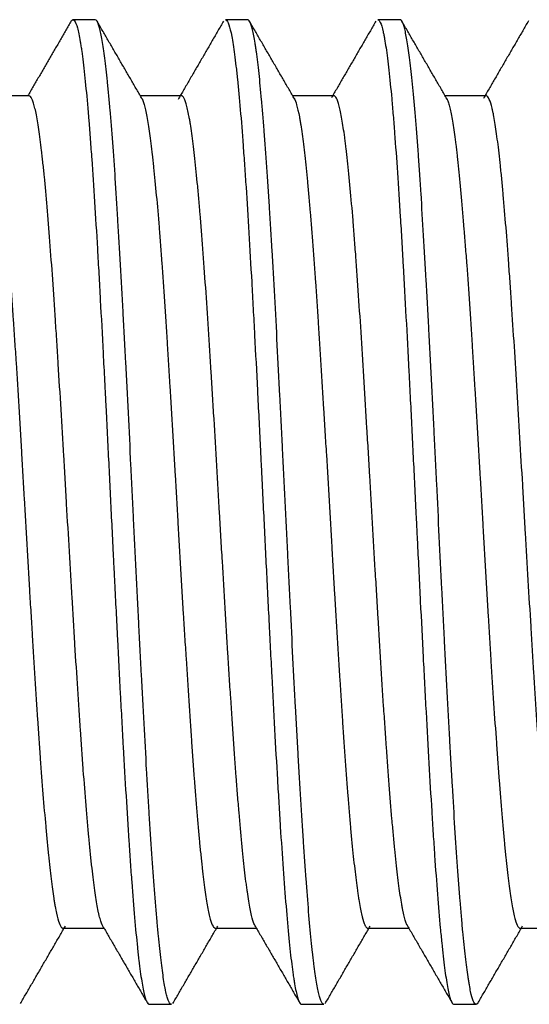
# Model space of a CAD drawing. Header units: millimetres. Extents: x 6909 to 9403, y -385 to 1379.
# Tile 110 of 142: x 8564 to 8569, y 871 to 880. Entities that reach past the tile are written whole.
import ezdxf

# ---------------------------------------------------------------- set-up
doc = ezdxf.new("R2010")
doc.units = ezdxf.units.MM

msp = doc.modelspace()

# ---------------------------------------------------------------- linework, layer by layer
for p, q in [((8564.8914, 880.3347), (8564.6727, 880.3347)), ((8566.3915, 880.3347), (8566.1729, 880.3347)), ((8567.8915, 880.3347), (8567.6727, 880.3347)), ((8564.2398, 879.5847), (8563.8361, 879.5847)), ((8565.7397, 879.5847), (8565.3362, 879.5847)), ((8567.2399, 879.5847), (8566.8362, 879.5847)), ((8568.7397, 879.5847), (8568.3363, 879.5847)), ((8564.5746, 871.3847), (8564.9778, 871.3847)), ((8566.0745, 871.3847), (8566.4779, 871.3847)), ((8567.5744, 871.3847), (8567.9783, 871.3847)), ((8569.0746, 871.3847), (8569.4783, 871.3847)), ((8565.4228, 870.6347), (8565.6415, 870.6347)), ((8566.9228, 870.6347), (8567.1414, 870.6347)), ((8568.4229, 870.6347), (8568.6416, 870.6347))]:
    msp.add_line(p, q)
for points in [[(8564.6558, 880.3229), (8564.442, 879.9538), (8564.2282, 879.5847)], [(8565.3551, 879.5521), (8565.134, 879.933), (8564.913, 880.3143)], [(8566.1548, 880.3212), (8565.9319, 879.9361), (8565.7077, 879.549)], [(8566.8548, 879.5527), (8566.6337, 879.9335), (8566.4128, 880.3148)], [(8567.6547, 880.3209), (8567.436, 879.9436), (8567.2172, 879.5659)], [(8568.3545, 879.5533), (8568.1334, 879.9342), (8567.9125, 880.3154)], [(8569.1554, 880.3222), (8568.9341, 879.9403), (8568.7125, 879.5584)], [(8564.1554, 870.6417), (8564.3765, 871.0232), (8564.598, 871.4049)], [(8564.9644, 871.408), (8565.1849, 871.0278), (8565.4053, 870.6474)], [(8565.6556, 870.642), (8565.8768, 871.0236), (8566.0982, 871.4053)], [(8566.4653, 871.4065), (8566.6856, 871.0265), (8566.9059, 870.6463)], [(8567.1559, 870.6424), (8567.3771, 871.024), (8567.5985, 871.4057)], [(8567.9579, 871.42), (8568.1826, 871.0319), (8568.4058, 870.6466)], [(8568.6562, 870.6429), (8568.8774, 871.0245), (8569.0989, 871.4062)]]:
    msp.add_open_spline(points, degree=2)
for points, knots in [([(8564.6531, 880.3182), (8564.6554, 880.3221), (8564.6577, 880.3253), (8564.6624, 880.3303), (8564.6647, 880.3322), (8564.6694, 880.3345), (8564.6718, 880.3349), (8564.6789, 880.3341), (8564.6836, 880.3307), (8564.6977, 880.3121), (8564.7165, 880.2651), (8564.7351, 880.1745), (8564.7468, 880.1039), (8564.7491, 880.089), (8564.7538, 880.0579), (8564.7562, 880.0417), (8564.7632, 879.9911), (8564.7679, 879.9549), (8564.782, 879.839), (8564.7914, 879.7518), (8564.8102, 879.5582), (8564.8195, 879.4517), (8564.8312, 879.3061), (8564.8336, 879.2763), (8564.8383, 879.2156), (8564.8453, 879.1233), (8564.8523, 879.0267), (8564.8663, 878.8278), (8564.8757, 878.6879), (8564.8945, 878.3932), (8564.9039, 878.2385), (8564.9157, 878.0355), (8564.9181, 877.9945), (8564.9227, 877.912), (8564.9298, 877.7875), (8564.9367, 877.6606), (8564.9507, 877.4037), (8564.96, 877.2281), (8564.9741, 876.9585), (8564.9788, 876.8675), (8564.9859, 876.7295), (8564.9883, 876.6833), (8564.993, 876.5902), (8564.9954, 876.5433), (8565.0072, 876.3086), (8565.0165, 876.1202), (8565.0351, 875.7424), (8565.0443, 875.5529), (8565.0584, 875.2679), (8565.0631, 875.1727), (8565.0702, 875.0298), (8565.0726, 874.9821), (8565.0774, 874.8866), (8565.0798, 874.839), (8565.0916, 874.602), (8565.1009, 874.4157), (8565.1195, 874.0493), (8565.1287, 873.8693), (8565.1428, 873.604), (8565.1475, 873.5163), (8565.1546, 873.3861), (8565.157, 873.3428), (8565.1617, 873.2571), (8565.1641, 873.2147), (8565.1759, 873.0047), (8565.1947, 872.682), (8565.2132, 872.3852), (8565.2272, 872.1725), (8565.2319, 872.1032), (8565.239, 872.0019), (8565.2413, 871.9686), (8565.2461, 871.9034), (8565.2484, 871.8713), (8565.2602, 871.714), (8565.279, 871.4809), (8565.2976, 871.2841), (8565.3093, 871.1727), (8565.3116, 871.151), (8565.3163, 871.1088), (8565.3187, 871.0882), (8565.3257, 871.0287), (8565.3304, 870.9919), (8565.3445, 870.8894), (8565.3539, 870.8319), (8565.3727, 870.7382), (8565.382, 870.702), (8565.3937, 870.6706), (8565.3961, 870.665), (8565.4008, 870.6551), (8565.4031, 870.651), (8565.4101, 870.6405), (8565.4148, 870.6365), (8565.4204, 870.6349), (8565.4214, 870.6347), (8565.4224, 870.6347)], [0, 0, 0, 0, 0.009067, 0.009067, 0.018207, 0.018207, 0.027347, 0.027347, 0.045627, 0.045627, 0.082188, 0.118748, 0.118748, 0.127888, 0.127888, 0.137028, 0.137028, 0.155309, 0.155309, 0.191869, 0.191869, 0.228429, 0.228429, 0.23757, 0.23757, 0.24671, 0.26499, 0.26499, 0.30155, 0.30155, 0.338111, 0.338111, 0.347251, 0.347251, 0.356391, 0.374671, 0.374671, 0.411231, 0.411231, 0.429512, 0.429512, 0.438652, 0.438652, 0.447792, 0.447792, 0.484352, 0.484352, 0.520913, 0.520913, 0.539193, 0.539193, 0.548333, 0.548333, 0.557473, 0.557473, 0.594034, 0.594034, 0.630594, 0.630594, 0.648874, 0.648874, 0.658014, 0.658014, 0.667154, 0.667154, 0.703715, 0.740275, 0.740275, 0.758555, 0.758555, 0.767695, 0.767695, 0.776836, 0.776836, 0.813396, 0.849956, 0.849956, 0.859097, 0.859097, 0.868237, 0.868237, 0.886517, 0.886517, 0.923077, 0.923077, 0.959638, 0.959638, 0.968778, 0.968778, 0.977918, 0.977918, 0.996198, 0.996198, 1, 1, 1, 1]), ([(8565.6417, 870.6347), (8565.6377, 870.6347), (8565.6336, 870.6367), (8565.621, 870.6494), (8565.6124, 870.6673), (8565.5996, 870.7082), (8565.5953, 870.7242), (8565.5888, 870.7517), (8565.5867, 870.7614), (8565.5823, 870.7822), (8565.5802, 870.7931), (8565.5695, 870.8506), (8565.561, 870.9053), (8565.5439, 871.0319), (8565.5354, 871.1036), (8565.5225, 871.224), (8565.5182, 871.2663), (8565.5117, 871.333), (8565.5095, 871.3558), (8565.5052, 871.4024), (8565.503, 871.4263), (8565.4922, 871.5482), (8565.4837, 871.6528), (8565.4667, 871.8755), (8565.4583, 871.9937), (8565.4411, 872.2436), (8565.4325, 872.3753), (8565.4216, 872.5488), (8565.4195, 872.5839), (8565.4151, 872.6546), (8565.4087, 872.7615), (8565.4022, 872.8709), (8565.3894, 873.093), (8565.381, 873.2453), (8565.364, 873.5586), (8565.3554, 873.7195), (8565.3446, 873.9262), (8565.3424, 873.9679), (8565.3381, 874.0516), (8565.3316, 874.1774), (8565.3251, 874.304), (8565.3122, 874.5582), (8565.2952, 874.8997), (8565.2783, 875.2466), (8565.2675, 875.4651), (8565.2654, 875.5089), (8565.2611, 875.5966), (8565.2589, 875.6406), (8565.2524, 875.772), (8565.248, 875.8592), (8565.2351, 876.1193), (8565.218, 876.4624), (8565.201, 876.7984), (8565.1882, 877.0477), (8565.1839, 877.1303), (8565.1753, 877.2946), (8565.171, 877.3755), (8565.1581, 877.6146), (8565.1408, 877.9238), (8565.1238, 878.2142), (8565.111, 878.4249), (8565.1067, 878.4939), (8565.1002, 878.5956), (8565.0981, 878.6292), (8565.0938, 878.6955), (8565.0917, 878.7282), (8565.081, 878.8893), (8565.0724, 879.0109), (8565.0552, 879.24), (8565.0466, 879.3475), (8565.0338, 879.4979), (8565.0295, 879.5462), (8565.023, 879.616), (8565.0209, 879.6388), (8565.0166, 879.6835), (8565.0144, 879.7053), (8565.0037, 879.8114), (8564.9952, 879.8874), (8564.9782, 880.022), (8564.9696, 880.0806), (8564.9567, 880.1555), (8564.9524, 880.1782), (8564.9459, 880.209), (8564.9437, 880.2187), (8564.9394, 880.237), (8564.9373, 880.2456), (8564.9265, 880.2856), (8564.918, 880.3079), (8564.9034, 880.3303), (8564.8974, 880.3348), (8564.8913, 880.3347)], [0, 0, 0, 0, 0.016173, 0.016173, 0.050438, 0.050438, 0.067571, 0.067571, 0.076137, 0.076137, 0.084703, 0.084703, 0.118969, 0.118969, 0.153234, 0.153234, 0.170367, 0.170367, 0.178933, 0.178933, 0.1875, 0.1875, 0.221765, 0.221765, 0.25603, 0.25603, 0.290296, 0.290296, 0.298862, 0.298862, 0.307428, 0.324561, 0.324561, 0.358826, 0.358826, 0.393092, 0.393092, 0.401658, 0.401658, 0.410224, 0.427357, 0.427357, 0.461623, 0.495888, 0.495888, 0.504454, 0.504454, 0.513021, 0.513021, 0.530153, 0.530153, 0.564419, 0.598684, 0.598684, 0.615817, 0.615817, 0.632949, 0.632949, 0.667215, 0.70148, 0.70148, 0.718613, 0.718613, 0.727179, 0.727179, 0.735745, 0.735745, 0.770011, 0.770011, 0.804276, 0.804276, 0.821409, 0.821409, 0.829975, 0.829975, 0.838542, 0.838542, 0.872807, 0.872807, 0.907072, 0.907072, 0.924205, 0.924205, 0.932771, 0.932771, 0.941338, 0.941338, 0.975603, 0.975603, 1, 1, 1, 1]), ([(8566.1727, 880.3347), (8566.1747, 880.3347), (8566.1767, 880.3342), (8566.1834, 880.3308), (8566.1881, 880.3256), (8566.1952, 880.3136), (8566.1976, 880.3089), (8566.2023, 880.2981), (8566.2047, 880.2919), (8566.2166, 880.2577), (8566.2259, 880.2193), (8566.2445, 880.1214), (8566.2537, 880.0618), (8566.2677, 879.9564), (8566.2725, 879.9186), (8566.2795, 879.8579), (8566.2819, 879.837), (8566.2867, 879.7937), (8566.2891, 879.7714), (8566.3009, 879.6573), (8566.3103, 879.5569), (8566.3289, 879.3383), (8566.3382, 879.2201), (8566.3521, 879.0293), (8566.3568, 878.9634), (8566.3639, 878.8612), (8566.3663, 878.8265), (8566.371, 878.7563), (8566.3734, 878.7208), (8566.3852, 878.5413), (8566.404, 878.2414), (8566.4226, 877.9167), (8566.4366, 877.6638), (8566.4413, 877.578), (8566.4483, 877.4467), (8566.4507, 877.4027), (8566.4554, 877.3144), (8566.4577, 877.2701), (8566.4695, 877.0475), (8566.4883, 876.6857), (8566.507, 876.3128), (8566.5187, 876.0762), (8566.521, 876.0287), (8566.5257, 875.9333), (8566.5281, 875.8854), (8566.5351, 875.7418), (8566.5398, 875.6464), (8566.5538, 875.3607), (8566.5632, 875.1712), (8566.582, 874.7941), (8566.5914, 874.6064), (8566.6031, 874.3731), (8566.6055, 874.3265), (8566.6102, 874.2334), (8566.6125, 874.1871), (8566.6196, 874.0491), (8566.6242, 873.9583), (8566.6382, 873.6893), (8566.6475, 873.5146), (8566.6663, 873.1742), (8566.6757, 873.0085), (8566.6875, 872.8073), (8566.6899, 872.7673), (8566.6946, 872.6884), (8566.7016, 872.5715), (8566.7086, 872.459), (8566.7226, 872.2398), (8566.7318, 872.1013), (8566.7506, 871.8397), (8566.76, 871.7165), (8566.779, 871.4862), (8566.7884, 871.3813), (8566.807, 871.1912), (8566.8162, 871.1061), (8566.8302, 870.9933), (8566.8349, 870.9582), (8566.842, 870.9093), (8566.8444, 870.8936), (8566.8491, 870.8636), (8566.8515, 870.8492), (8566.8634, 870.7809), (8566.8728, 870.7377), (8566.8914, 870.6731), (8566.9006, 870.6519), (8566.9142, 870.637), (8566.9185, 870.6347), (8566.9228, 870.6347)], [0, 0, 0, 0, 0.008098, 0.008098, 0.026845, 0.026845, 0.036218, 0.036218, 0.045591, 0.045591, 0.083083, 0.083083, 0.120576, 0.120576, 0.139322, 0.139322, 0.148695, 0.148695, 0.158068, 0.158068, 0.195561, 0.195561, 0.233053, 0.233053, 0.2518, 0.2518, 0.261173, 0.261173, 0.270546, 0.270546, 0.308038, 0.345531, 0.345531, 0.364277, 0.364277, 0.37365, 0.37365, 0.383023, 0.383023, 0.420516, 0.458008, 0.458008, 0.467382, 0.467382, 0.476755, 0.476755, 0.495501, 0.495501, 0.532993, 0.532993, 0.570486, 0.570486, 0.579859, 0.579859, 0.589232, 0.589232, 0.607978, 0.607978, 0.645471, 0.645471, 0.682963, 0.682963, 0.692337, 0.692337, 0.70171, 0.720456, 0.720456, 0.757948, 0.757948, 0.795441, 0.795441, 0.832933, 0.832933, 0.870426, 0.870426, 0.889172, 0.889172, 0.898545, 0.898545, 0.907918, 0.907918, 0.945411, 0.945411, 0.982903, 0.982903, 1, 1, 1, 1]), ([(8567.1413, 870.6347), (8567.1346, 870.6349), (8567.1279, 870.6407), (8567.119, 870.6559), (8567.1169, 870.6602), (8567.1125, 870.6701), (8567.106, 870.6865), (8567.0996, 870.7082), (8567.0867, 870.7583), (8567.0782, 870.8007), (8567.0613, 870.9033), (8567.0528, 870.9636), (8567.042, 871.0502), (8567.0398, 871.0681), (8567.0355, 871.1051), (8567.0333, 871.1242), (8567.0268, 871.1829), (8567.0225, 871.224), (8567.0095, 871.353), (8566.9925, 871.5403), (8566.9755, 871.7579), (8566.9627, 871.9327), (8566.9584, 871.9928), (8566.9498, 872.1171), (8566.9454, 872.1807), (8566.9325, 872.3755), (8566.9153, 872.6462), (8566.8983, 872.9383), (8566.8855, 873.1655), (8566.8812, 873.2425), (8566.8748, 873.3603), (8566.8726, 873.3999), (8566.8683, 873.4795), (8566.8661, 873.5194), (8566.8554, 873.72), (8566.8468, 873.883), (8566.8296, 874.2142), (8566.8211, 874.3824), (8566.8083, 874.6384), (8566.804, 874.7244), (8566.7975, 874.8544), (8566.7954, 874.8979), (8566.7911, 874.9852), (8566.7889, 875.0289), (8566.7782, 875.2471), (8566.7697, 875.421), (8566.7526, 875.7678), (8566.744, 875.9407), (8566.7311, 876.1991), (8566.7268, 876.2851), (8566.7204, 876.4139), (8566.7182, 876.4568), (8566.7139, 876.5425), (8566.7117, 876.5854), (8566.701, 876.7987), (8566.6925, 876.9656), (8566.6755, 877.2921), (8566.6669, 877.4518), (8566.6497, 877.7639), (8566.6411, 877.9164), (8566.6303, 878.1023), (8566.6281, 878.1392), (8566.6238, 878.2121), (8566.6174, 878.3202), (8566.611, 878.4248), (8566.5982, 878.6292), (8566.5898, 878.7592), (8566.5727, 879.0067), (8566.5641, 879.1243), (8566.5532, 879.2631), (8566.5511, 879.2906), (8566.5467, 879.3444), (8566.5402, 879.4235), (8566.5338, 879.4979), (8566.5209, 879.6405), (8566.5125, 879.7274), (8566.4955, 879.8848), (8566.487, 879.9554), (8566.4762, 880.0331), (8566.474, 880.0482), (8566.4697, 880.0772), (8566.4675, 880.0911), (8566.461, 880.1311), (8566.4567, 880.1554), (8566.4438, 880.2214), (8566.4267, 880.2908), (8566.4098, 880.3237), (8566.3991, 880.3325), (8566.3969, 880.3337), (8566.3936, 880.3346), (8566.3925, 880.3347), (8566.3913, 880.3347)], [0, 0, 0, 0, 0.026612, 0.026612, 0.035185, 0.035185, 0.043759, 0.060905, 0.060905, 0.095199, 0.095199, 0.129493, 0.129493, 0.138066, 0.138066, 0.146639, 0.146639, 0.163786, 0.163786, 0.19808, 0.232373, 0.232373, 0.24952, 0.24952, 0.266667, 0.266667, 0.30096, 0.335254, 0.335254, 0.352401, 0.352401, 0.360974, 0.360974, 0.369547, 0.369547, 0.403841, 0.403841, 0.438134, 0.438134, 0.455281, 0.455281, 0.463855, 0.463855, 0.472428, 0.472428, 0.506722, 0.506722, 0.541015, 0.541015, 0.558162, 0.558162, 0.566735, 0.566735, 0.575309, 0.575309, 0.609602, 0.609602, 0.643896, 0.643896, 0.678189, 0.678189, 0.686763, 0.686763, 0.695336, 0.712483, 0.712483, 0.746776, 0.746776, 0.78107, 0.78107, 0.789643, 0.789643, 0.798217, 0.815363, 0.815363, 0.849657, 0.849657, 0.88395, 0.88395, 0.892524, 0.892524, 0.901097, 0.901097, 0.918244, 0.918244, 0.952538, 0.986831, 0.986831, 0.995404, 0.995404, 1, 1, 1, 1]), ([(8567.6724, 880.3347), (8567.6808, 880.335), (8567.6892, 880.3262), (8567.707, 880.2891), (8567.7163, 880.2584), (8567.7281, 880.206), (8567.7304, 880.1949), (8567.7351, 880.1711), (8567.7375, 880.1584), (8567.7445, 880.1186), (8567.7492, 880.0894), (8567.7632, 879.9942), (8567.7725, 879.9206), (8567.7913, 879.7533), (8567.8007, 879.6596), (8567.8125, 879.5296), (8567.8148, 879.503), (8567.8195, 879.4483), (8567.8219, 879.4205), (8567.8289, 879.3354), (8567.8336, 879.2767), (8567.8476, 879.0944), (8567.8568, 878.9649), (8567.8756, 878.69), (8567.885, 878.5447), (8567.8968, 878.3528), (8567.8992, 878.3139), (8567.9039, 878.2354), (8567.911, 878.1167), (8567.918, 877.9952), (8567.932, 877.7485), (8567.9412, 877.5792), (8567.9599, 877.2306), (8567.9693, 877.0514), (8567.9884, 876.6829), (8567.9978, 876.4971), (8568.0164, 876.123), (8568.0256, 875.9347), (8568.0396, 875.6501), (8568.0443, 875.5549), (8568.0513, 875.4117), (8568.0537, 875.3638), (8568.0584, 875.268), (8568.0608, 875.2199), (8568.0727, 874.9806), (8568.0821, 874.7917), (8568.1008, 874.4187), (8568.1101, 874.2345), (8568.124, 873.962), (8568.1287, 873.8717), (8568.1357, 873.7373), (8568.1381, 873.6926), (8568.1428, 873.6037), (8568.1452, 873.5596), (8568.157, 873.3409), (8568.1664, 873.1721), (8568.1851, 872.846), (8568.1945, 872.6888), (8568.2085, 872.4619), (8568.2131, 872.3878), (8568.2202, 872.2789), (8568.2225, 872.2429), (8568.2272, 872.1722), (8568.2296, 872.1375), (8568.2413, 871.9663), (8568.2507, 871.8382), (8568.2695, 871.5994), (8568.2788, 871.4885), (8568.2905, 871.361), (8568.2929, 871.3361), (8568.2976, 871.2873), (8568.2999, 871.2634), (8568.307, 871.1937), (8568.3117, 871.1499), (8568.3257, 871.0266), (8568.335, 870.955), (8568.3538, 870.8327), (8568.3632, 870.7821), (8568.3749, 870.7321), (8568.3773, 870.7227), (8568.382, 870.7054), (8568.3844, 870.6975), (8568.3914, 870.6758), (8568.3961, 870.6642), (8568.4081, 870.6416), (8568.4153, 870.6348), (8568.4226, 870.6347)], [0, 0, 0, 0, 0.033584, 0.033584, 0.071065, 0.071065, 0.080436, 0.080436, 0.089806, 0.089806, 0.108547, 0.108547, 0.146028, 0.146028, 0.183509, 0.183509, 0.192879, 0.192879, 0.20225, 0.20225, 0.22099, 0.22099, 0.258472, 0.258472, 0.295953, 0.295953, 0.305323, 0.305323, 0.314694, 0.333434, 0.333434, 0.370915, 0.370915, 0.408397, 0.408397, 0.445878, 0.445878, 0.483359, 0.483359, 0.5021, 0.5021, 0.51147, 0.51147, 0.520841, 0.520841, 0.558322, 0.558322, 0.595803, 0.595803, 0.614544, 0.614544, 0.623914, 0.623914, 0.633284, 0.633284, 0.670766, 0.670766, 0.708247, 0.708247, 0.726988, 0.726988, 0.736358, 0.736358, 0.745728, 0.745728, 0.78321, 0.78321, 0.820691, 0.820691, 0.830061, 0.830061, 0.839431, 0.839431, 0.858172, 0.858172, 0.895653, 0.895653, 0.933135, 0.933135, 0.942505, 0.942505, 0.951875, 0.951875, 0.970616, 0.970616, 1, 1, 1, 1]), ([(8568.6591, 870.6479), (8568.6566, 870.644), (8568.654, 870.641), (8568.6493, 870.637), (8568.6471, 870.6358), (8568.6428, 870.6346), (8568.6406, 870.6345), (8568.6299, 870.6374), (8568.6212, 870.649), (8568.6041, 870.6907), (8568.5955, 870.7207), (8568.5827, 870.7797), (8568.5785, 870.8016), (8568.572, 870.8381), (8568.5699, 870.8509), (8568.5656, 870.8776), (8568.5634, 870.8915), (8568.5527, 870.9637), (8568.5442, 871.0299), (8568.527, 871.1789), (8568.5184, 871.2616), (8568.5056, 871.398), (8568.5013, 871.4456), (8568.4948, 871.52), (8568.4927, 871.5454), (8568.4884, 871.5971), (8568.4862, 871.6236), (8568.4755, 871.758), (8568.467, 871.8721), (8568.4499, 872.1131), (8568.4414, 872.2398), (8568.4242, 872.5061), (8568.4156, 872.6456), (8568.4048, 872.8282), (8568.4026, 872.8651), (8568.3983, 872.9392), (8568.3919, 873.0512), (8568.3855, 873.1654), (8568.3727, 873.3964), (8568.3642, 873.5542), (8568.3471, 873.8772), (8568.3385, 874.0425), (8568.3277, 874.2538), (8568.3255, 874.2963), (8568.3212, 874.3817), (8568.3147, 874.5099), (8568.3083, 874.6384), (8568.2955, 874.8961), (8568.287, 875.0686), (8568.27, 875.4149), (8568.2615, 875.5887), (8568.2506, 875.8069), (8568.2485, 875.8506), (8568.2441, 875.9381), (8568.2419, 875.9819), (8568.2354, 876.1125), (8568.2311, 876.199), (8568.2182, 876.4567), (8568.2012, 876.7953), (8568.1843, 877.1243), (8568.1736, 877.3269), (8568.1714, 877.3672), (8568.1671, 877.4476), (8568.1649, 877.4877), (8568.1584, 877.6072), (8568.1541, 877.6856), (8568.1411, 877.9165), (8568.124, 878.2138), (8568.107, 878.4902), (8568.0942, 878.6895), (8568.0899, 878.7546), (8568.0835, 878.8501), (8568.0813, 878.8817), (8568.077, 878.9437), (8568.0749, 878.9743), (8568.0641, 879.1245), (8568.0468, 879.3496), (8568.0298, 879.5449), (8568.017, 879.6799), (8568.0127, 879.723), (8568.0041, 879.8054), (8567.9998, 879.8448), (8567.987, 879.9556), (8567.9784, 880.0203), (8567.9612, 880.1321), (8567.9526, 880.179), (8567.9398, 880.2361), (8567.9355, 880.2529), (8567.9291, 880.2746), (8567.9269, 880.2813), (8567.9226, 880.2935), (8567.9205, 880.2991), (8567.9097, 880.3237), (8567.9012, 880.3338), (8567.8924, 880.3347), (8567.892, 880.3347), (8567.8917, 880.3347)], [0, 0, 0, 0, 0.010053, 0.010053, 0.018431, 0.018431, 0.026809, 0.026809, 0.060322, 0.060322, 0.093834, 0.093834, 0.11059, 0.11059, 0.118968, 0.118968, 0.127346, 0.127346, 0.160858, 0.160858, 0.19437, 0.19437, 0.211126, 0.211126, 0.219504, 0.219504, 0.227882, 0.227882, 0.261394, 0.261394, 0.294906, 0.294906, 0.328418, 0.328418, 0.336796, 0.336796, 0.345174, 0.36193, 0.36193, 0.395442, 0.395442, 0.428954, 0.428954, 0.437332, 0.437332, 0.44571, 0.462466, 0.462466, 0.495978, 0.495978, 0.52949, 0.52949, 0.537868, 0.537868, 0.546246, 0.546246, 0.563002, 0.563002, 0.596514, 0.630027, 0.630027, 0.638405, 0.638405, 0.646783, 0.646783, 0.663539, 0.663539, 0.697051, 0.730563, 0.730563, 0.747319, 0.747319, 0.755697, 0.755697, 0.764075, 0.764075, 0.797587, 0.831099, 0.831099, 0.847855, 0.847855, 0.864611, 0.864611, 0.898123, 0.898123, 0.931635, 0.931635, 0.948391, 0.948391, 0.956769, 0.956769, 0.965147, 0.965147, 0.998659, 0.998659, 1, 1, 1, 1]), ([(8563.8511, 879.5592), (8563.8584, 879.5453), (8563.8656, 879.5258), (8563.8816, 879.4705), (8563.8904, 879.4319), (8563.9082, 879.3385), (8563.917, 879.2837), (8563.9304, 879.1888), (8563.9348, 879.1553), (8563.9437, 879.0849), (8563.9481, 879.0479), (8563.9613, 878.9317), (8563.9701, 878.8473), (8563.9878, 878.6646), (8563.9967, 878.5663), (8564.0079, 878.4345), (8564.0101, 878.4077), (8564.0146, 878.3535), (8564.0168, 878.3261), (8564.0234, 878.243), (8564.0278, 878.1862), (8564.041, 878.0124), (8564.0498, 877.8914), (8564.0674, 877.6396), (8564.0763, 877.5088), (8564.0875, 877.3387), (8564.0897, 877.3044), (8564.0942, 877.2355), (8564.0965, 877.2008), (8564.1031, 877.0965), (8564.1076, 877.0264), (8564.1208, 876.814), (8564.1295, 876.6699), (8564.1471, 876.3768), (8564.1559, 876.2278), (8564.1671, 876.0384), (8564.1694, 876.0003), (8564.1738, 875.9242), (8564.1761, 875.8862), (8564.1828, 875.7722), (8564.1872, 875.6963), (8564.2005, 875.4688), (8564.2093, 875.3175), (8564.2268, 875.0155), (8564.2356, 874.8648), (8564.2468, 874.6769), (8564.249, 874.6393), (8564.2535, 874.5644), (8564.2557, 874.5272), (8564.2624, 874.4161), (8564.2668, 874.3428), (8564.2802, 874.1254), (8564.289, 873.9835), (8564.3066, 873.7059), (8564.3154, 873.5702), (8564.3265, 873.4045), (8564.3287, 873.3716), (8564.3332, 873.3062), (8564.3354, 873.2739), (8564.342, 873.178), (8564.3465, 873.1155), (8564.3598, 872.932), (8564.3686, 872.8153), (8564.3863, 872.5928), (8564.3952, 872.487), (8564.4084, 872.3368), (8564.4129, 872.288), (8564.4218, 872.1945), (8564.4262, 872.1496), (8564.4394, 872.0205), (8564.4483, 871.9418), (8564.466, 871.7989), (8564.4749, 871.7347), (8564.486, 871.6637), (8564.4882, 871.65), (8564.4926, 871.6235), (8564.4949, 871.6108), (8564.5015, 871.5742), (8564.5059, 871.552), (8564.5191, 871.4915), (8564.5279, 871.4595), (8564.5456, 871.4119), (8564.5545, 871.3963), (8564.5656, 871.3874), (8564.5679, 871.3861), (8564.5715, 871.385), (8564.5729, 871.3847), (8564.5743, 871.3847)], [0, 0, 0, 0, 0.029974, 0.029974, 0.066706, 0.066706, 0.103438, 0.103438, 0.121804, 0.121804, 0.140171, 0.140171, 0.176903, 0.176903, 0.213635, 0.213635, 0.222818, 0.222818, 0.232001, 0.232001, 0.250367, 0.250367, 0.2871, 0.2871, 0.323832, 0.323832, 0.333015, 0.333015, 0.342198, 0.342198, 0.360564, 0.360564, 0.397297, 0.397297, 0.434029, 0.434029, 0.443212, 0.443212, 0.452395, 0.452395, 0.470761, 0.470761, 0.507494, 0.507494, 0.544226, 0.544226, 0.553409, 0.553409, 0.562592, 0.562592, 0.580958, 0.580958, 0.617691, 0.617691, 0.654423, 0.654423, 0.663606, 0.663606, 0.672789, 0.672789, 0.691155, 0.691155, 0.727887, 0.727887, 0.76462, 0.76462, 0.782986, 0.782986, 0.801352, 0.801352, 0.838084, 0.838084, 0.874817, 0.874817, 0.884, 0.884, 0.893183, 0.893183, 0.911549, 0.911549, 0.948281, 0.948281, 0.985014, 0.985014, 0.994197, 0.994197, 1, 1, 1, 1]), ([(8564.9673, 871.403), (8564.9668, 871.4037), (8564.9664, 871.4044), (8564.9569, 871.4207), (8564.9479, 871.4451), (8564.9364, 871.4869), (8564.9341, 871.4959), (8564.9295, 871.5149), (8564.9272, 871.525), (8564.9203, 871.5568), (8564.9157, 871.5801), (8564.9019, 871.6561), (8564.8928, 871.715), (8564.8747, 871.849), (8564.8657, 871.9241), (8564.8543, 872.0283), (8564.852, 872.0497), (8564.8474, 872.0935), (8564.8451, 872.1159), (8564.8382, 872.1842), (8564.8336, 872.2314), (8564.8199, 872.3778), (8564.8107, 872.4819), (8564.7926, 872.7031), (8564.7835, 872.8202), (8564.7721, 872.9748), (8564.7698, 873.0062), (8564.7652, 873.0696), (8564.7629, 873.1016), (8564.7561, 873.1983), (8564.7515, 873.2638), (8564.7378, 873.4635), (8564.7287, 873.6007), (8564.7104, 873.8832), (8564.7013, 874.0285), (8564.6899, 874.2154), (8564.6876, 874.2531), (8564.683, 874.3286), (8564.6808, 874.3665), (8564.6739, 874.4803), (8564.6694, 874.5565), (8564.6557, 874.7859), (8564.6466, 874.9401), (8564.6284, 875.2509), (8564.6192, 875.4075), (8564.6077, 875.6048), (8564.6054, 875.6444), (8564.6009, 875.7232), (8564.5986, 875.7625), (8564.5917, 875.88), (8564.5872, 875.9579), (8564.5736, 876.1902), (8564.5645, 876.3433), (8564.5463, 876.646), (8564.5371, 876.7955), (8564.5256, 876.9801), (8564.5233, 877.0169), (8564.5187, 877.0897), (8564.5164, 877.1258), (8564.5096, 877.2333), (8564.505, 877.3038), (8564.4915, 877.5118), (8564.4824, 877.646), (8564.4642, 877.905), (8564.4551, 878.03), (8564.4366, 878.2704), (8564.4274, 878.3835), (8564.4093, 878.596), (8564.4003, 878.6954), (8564.3867, 878.8343), (8564.3798, 878.9011), (8564.373, 878.964), (8564.3684, 879.0051), (8564.3661, 879.0252), (8564.3545, 879.1232), (8564.3453, 879.1929), (8564.3271, 879.3157), (8564.3181, 879.3688), (8564.3045, 879.4358), (8564.2977, 879.4662), (8564.2908, 879.4918), (8564.2862, 879.5078), (8564.2839, 879.5152), (8564.2724, 879.5496), (8564.2633, 879.5679), (8564.2493, 879.5822), (8564.2445, 879.5847), (8564.2397, 879.5847)], [0, 0, 0, 0, 0.001806, 0.001806, 0.039434, 0.039434, 0.048841, 0.048841, 0.058248, 0.058248, 0.077062, 0.077062, 0.11469, 0.11469, 0.152318, 0.152318, 0.161725, 0.161725, 0.171132, 0.171132, 0.189946, 0.189946, 0.227574, 0.227574, 0.265202, 0.265202, 0.274609, 0.274609, 0.284016, 0.284016, 0.30283, 0.30283, 0.340458, 0.340458, 0.378086, 0.378086, 0.387493, 0.387493, 0.3969, 0.3969, 0.415714, 0.415714, 0.453342, 0.453342, 0.49097, 0.49097, 0.500377, 0.500377, 0.509784, 0.509784, 0.528598, 0.528598, 0.566226, 0.566226, 0.603854, 0.603854, 0.613261, 0.613261, 0.622668, 0.622668, 0.641482, 0.641482, 0.67911, 0.67911, 0.716738, 0.716738, 0.754366, 0.754366, 0.791994, 0.791994, 0.810808, 0.820215, 0.820215, 0.829622, 0.829622, 0.86725, 0.86725, 0.904877, 0.904877, 0.923691, 0.933098, 0.933098, 0.942505, 0.942505, 0.980133, 0.980133, 1, 1, 1, 1]), ([(8565.3521, 879.5572), (8565.3548, 879.5519), (8565.3575, 879.5458), (8565.3646, 879.5276), (8565.369, 879.5141), (8565.3757, 879.4907), (8565.3779, 879.4824), (8565.3824, 879.4646), (8565.3846, 879.4553), (8565.3958, 879.4059), (8565.4047, 879.3585), (8565.4223, 879.2483), (8565.4311, 879.1855), (8565.4443, 879.0796), (8565.4487, 879.0423), (8565.4554, 878.9834), (8565.4576, 878.9633), (8565.4621, 878.9221), (8565.4643, 878.901), (8565.4754, 878.7939), (8565.4843, 878.7019), (8565.502, 878.5053), (8565.5109, 878.4009), (8565.5241, 878.2347), (8565.5307, 878.1493), (8565.5373, 878.0603), (8565.5418, 878.0001), (8565.544, 877.9698), (8565.5551, 877.8167), (8565.5639, 877.6901), (8565.5816, 877.4289), (8565.5905, 877.2943), (8565.6038, 877.0863), (8565.6104, 876.9808), (8565.6171, 876.873), (8565.6215, 876.8006), (8565.6238, 876.7642), (8565.6348, 876.582), (8565.6436, 876.4348), (8565.6613, 876.1378), (8565.6701, 875.9879), (8565.6834, 875.7611), (8565.6901, 875.6472), (8565.6968, 875.5325), (8565.7013, 875.4559), (8565.7035, 875.4174), (8565.7146, 875.2262), (8565.7234, 875.0746), (8565.741, 874.7745), (8565.7498, 874.626), (8565.763, 874.4053), (8565.7697, 874.2956), (8565.7764, 874.1867), (8565.7809, 874.1143), (8565.7831, 874.0781), (8565.7943, 873.8989), (8565.8031, 873.7597), (8565.8207, 873.4897), (8565.8295, 873.3589), (8565.8427, 873.1687), (8565.8493, 873.0753), (8565.856, 872.9841), (8565.8605, 872.9239), (8565.8628, 872.894), (8565.874, 872.7467), (8565.8829, 872.6353), (8565.9005, 872.4252), (8565.9092, 872.3264), (8565.9224, 872.1878), (8565.929, 872.1209), (8565.9357, 872.0576), (8565.9401, 872.0162), (8565.9424, 871.9959), (8565.9536, 871.8967), (8565.9625, 871.8254), (8565.9802, 871.6984), (8565.989, 871.6427), (8566.0066, 871.5469), (8566.0154, 871.5068), (8566.0332, 871.4428), (8566.0421, 871.4195), (8566.0589, 871.3913), (8566.0667, 871.3847), (8566.0746, 871.3847)], [0, 0, 0, 0, 0.01118, 0.01118, 0.029567, 0.029567, 0.038761, 0.038761, 0.047955, 0.047955, 0.084731, 0.084731, 0.121506, 0.121506, 0.139894, 0.139894, 0.149088, 0.149088, 0.158282, 0.158282, 0.195057, 0.195057, 0.231833, 0.231833, 0.25022, 0.259414, 0.259414, 0.268608, 0.268608, 0.305384, 0.305384, 0.342159, 0.342159, 0.360547, 0.369741, 0.369741, 0.378935, 0.378935, 0.41571, 0.41571, 0.452486, 0.452486, 0.470873, 0.480067, 0.480067, 0.489261, 0.489261, 0.526037, 0.526037, 0.562812, 0.562812, 0.5812, 0.590394, 0.590394, 0.599588, 0.599588, 0.636363, 0.636363, 0.673139, 0.673139, 0.691526, 0.70072, 0.70072, 0.709914, 0.709914, 0.74669, 0.74669, 0.783465, 0.783465, 0.801853, 0.811047, 0.811047, 0.820241, 0.820241, 0.857016, 0.857016, 0.893792, 0.893792, 0.930567, 0.930567, 0.967343, 0.967343, 1, 1, 1, 1]), ([(8566.4676, 871.4025), (8566.4666, 871.404), (8566.4656, 871.4057), (8566.4624, 871.4116), (8566.4601, 871.4163), (8566.4532, 871.4322), (8566.4486, 871.4449), (8566.435, 871.4897), (8566.4259, 871.5282), (8566.4076, 871.6221), (8566.3985, 871.6777), (8566.387, 871.758), (8566.3848, 871.7746), (8566.3802, 871.809), (8566.3779, 871.8267), (8566.371, 871.881), (8566.3665, 871.9192), (8566.3529, 872.039), (8566.3438, 872.1262), (8566.3256, 872.3151), (8566.3164, 872.4167), (8566.3049, 872.553), (8566.3026, 872.5808), (8566.298, 872.6372), (8566.2957, 872.6657), (8566.2888, 872.7522), (8566.2843, 872.8112), (8566.2707, 872.992), (8566.2617, 873.1177), (8566.2435, 873.3793), (8566.2343, 873.5152), (8566.2228, 873.6917), (8566.2205, 873.7274), (8566.2159, 873.799), (8566.2136, 873.835), (8566.2067, 873.9435), (8566.2021, 874.0164), (8566.1885, 874.2369), (8566.1795, 874.3864), (8566.1614, 874.6902), (8566.1523, 874.8445), (8566.1407, 875.0404), (8566.1384, 875.0798), (8566.1338, 875.1584), (8566.1315, 875.1977), (8566.1246, 875.3153), (8566.12, 875.3936), (8566.1064, 875.6281), (8566.0974, 875.7838), (8566.0793, 876.0942), (8566.0702, 876.2488), (8566.0586, 876.4413), (8566.0563, 876.4797), (8566.0517, 876.556), (8566.0494, 876.5939), (8566.0425, 876.707), (8566.038, 876.7815), (8566.0243, 877.0024), (8566.0152, 877.1462), (8565.9971, 877.4268), (8565.988, 877.5636), (8565.9696, 877.83), (8565.9605, 877.957), (8565.9422, 878.1989), (8565.9331, 878.3139), (8565.9194, 878.4774), (8565.9126, 878.5568), (8565.9058, 878.6329), (8565.9012, 878.6828), (8565.8989, 878.7074), (8565.8875, 878.828), (8565.8784, 878.9164), (8565.8601, 879.0775), (8565.851, 879.1502), (8565.8373, 879.2475), (8565.8328, 879.278), (8565.8259, 879.3207), (8565.8236, 879.3344), (8565.819, 879.3608), (8565.8168, 879.3736), (8565.8053, 879.4343), (8565.7962, 879.4738), (8565.7781, 879.5353), (8565.769, 879.5572), (8565.7552, 879.5768), (8565.7485, 879.5832), (8565.7417, 879.5847), (8565.7396, 879.5847)], [0, 0, 0, 0, 0.003986, 0.003986, 0.013387, 0.013387, 0.03219, 0.03219, 0.069795, 0.069795, 0.107401, 0.107401, 0.116802, 0.116802, 0.126203, 0.126203, 0.145006, 0.145006, 0.182611, 0.182611, 0.220217, 0.220217, 0.229618, 0.229618, 0.239019, 0.239019, 0.257822, 0.257822, 0.295427, 0.295427, 0.333032, 0.333032, 0.342434, 0.342434, 0.351835, 0.351835, 0.370638, 0.370638, 0.408243, 0.408243, 0.445848, 0.445848, 0.45525, 0.45525, 0.464651, 0.464651, 0.483454, 0.483454, 0.521059, 0.521059, 0.558664, 0.558664, 0.568066, 0.568066, 0.577467, 0.577467, 0.59627, 0.59627, 0.633875, 0.633875, 0.67148, 0.67148, 0.709085, 0.709085, 0.746691, 0.746691, 0.765493, 0.774895, 0.774895, 0.784296, 0.784296, 0.821901, 0.821901, 0.859507, 0.859507, 0.878309, 0.878309, 0.887711, 0.887711, 0.897112, 0.897112, 0.934717, 0.934717, 0.972323, 0.972323, 0.991125, 1, 1, 1, 1]), ([(8566.8508, 879.5597), (8566.8587, 879.5449), (8566.8752, 879.4994), (8566.892, 879.4246), (8566.9031, 879.3647), (8566.9054, 879.3522), (8566.9098, 879.3261), (8566.9121, 879.3125), (8566.9188, 879.2703), (8566.9232, 879.2403), (8566.9365, 879.1448), (8566.954, 879.0028), (8566.9716, 878.8321), (8566.9827, 878.7163), (8566.985, 878.6926), (8566.9895, 878.6444), (8566.9917, 878.6198), (8566.9984, 878.5449), (8567.0029, 878.4935), (8567.0162, 878.3353), (8567.025, 878.2244), (8567.0425, 877.9918), (8567.0513, 877.8701), (8567.0624, 877.7111), (8567.0646, 877.679), (8567.0691, 877.614), (8567.0713, 877.5812), (8567.078, 877.4817), (8567.0825, 877.4146), (8567.0959, 877.2112), (8567.1047, 877.0725), (8567.1223, 876.7893), (8567.131, 876.6447), (8567.1443, 876.4233), (8567.1487, 876.3488), (8567.1577, 876.1982), (8567.1621, 876.1227), (8567.1755, 875.8964), (8567.1844, 875.7453), (8567.202, 875.4427), (8567.2108, 875.2912), (8567.224, 875.0637), (8567.2285, 874.9878), (8567.2351, 874.8739), (8567.2374, 874.836), (8567.2418, 874.7606), (8567.244, 874.723), (8567.2551, 874.5362), (8567.264, 874.3893), (8567.2817, 874.1008), (8567.2905, 873.9591), (8567.3038, 873.7506), (8567.3082, 873.6817), (8567.3149, 873.5794), (8567.3171, 873.5455), (8567.3215, 873.4784), (8567.3238, 873.4452), (8567.3348, 873.2807), (8567.3524, 873.0279), (8567.3702, 872.7955), (8567.3835, 872.6288), (8567.388, 872.5746), (8567.3946, 872.4952), (8567.3969, 872.469), (8567.4013, 872.4176), (8567.4035, 872.3924), (8567.4146, 872.2685), (8567.4321, 872.0846), (8567.4498, 871.9287), (8567.4631, 871.8223), (8567.4676, 871.7887), (8567.4743, 871.7409), (8567.4765, 871.7254), (8567.481, 871.6954), (8567.4832, 871.681), (8567.4943, 871.6114), (8567.5118, 871.5167), (8567.5294, 871.4545), (8567.5428, 871.4201), (8567.5472, 871.4107), (8567.5539, 871.3998), (8567.5562, 871.3966), (8567.5607, 871.3915), (8567.5629, 871.3894), (8567.5682, 871.3858), (8567.5713, 871.3848), (8567.5743, 871.3847)], [0, 0, 0, 0, 0.032609, 0.06933, 0.06933, 0.078511, 0.078511, 0.087691, 0.087691, 0.106052, 0.106052, 0.142773, 0.179495, 0.179495, 0.188675, 0.188675, 0.197856, 0.197856, 0.216216, 0.216216, 0.252938, 0.252938, 0.289659, 0.289659, 0.29884, 0.29884, 0.30802, 0.30802, 0.326381, 0.326381, 0.363103, 0.363103, 0.399824, 0.399824, 0.418185, 0.418185, 0.436546, 0.436546, 0.473267, 0.473267, 0.509989, 0.509989, 0.528349, 0.528349, 0.53753, 0.53753, 0.54671, 0.54671, 0.583432, 0.583432, 0.620153, 0.620153, 0.638514, 0.638514, 0.647694, 0.647694, 0.656875, 0.656875, 0.693596, 0.730318, 0.730318, 0.748679, 0.748679, 0.757859, 0.757859, 0.767039, 0.767039, 0.803761, 0.840482, 0.840482, 0.858843, 0.858843, 0.868024, 0.868024, 0.877204, 0.877204, 0.913925, 0.950647, 0.950647, 0.969008, 0.969008, 0.978188, 0.978188, 0.987369, 0.987369, 1, 1, 1, 1]), ([(8567.9619, 871.4127), (8567.9578, 871.4209), (8567.9538, 871.4308), (8567.9407, 871.4686), (8567.9315, 871.5035), (8567.92, 871.5584), (8567.9177, 871.57), (8567.9131, 871.5942), (8567.9108, 871.6069), (8567.9039, 871.6463), (8567.8993, 871.6746), (8567.8856, 871.7656), (8567.8766, 871.8342), (8567.8585, 871.9871), (8567.8494, 872.0714), (8567.8379, 872.1869), (8567.8356, 872.2106), (8567.831, 872.2588), (8567.8287, 872.2833), (8567.8218, 872.3579), (8567.8172, 872.4092), (8567.8035, 872.5678), (8567.7944, 872.6796), (8567.7764, 872.9153), (8567.7673, 873.0392), (8567.7558, 873.202), (8567.7535, 873.235), (8567.7489, 873.3014), (8567.7466, 873.3348), (8567.7397, 873.4359), (8567.7352, 873.5042), (8567.7214, 873.7117), (8567.7123, 873.8536), (8567.6942, 874.1446), (8567.6851, 874.2936), (8567.6737, 874.4845), (8567.6714, 874.523), (8567.6668, 874.5998), (8567.6645, 874.6383), (8567.6576, 874.7539), (8567.6531, 874.8311), (8567.6394, 875.0632), (8567.6302, 875.2187), (8567.612, 875.5308), (8567.6029, 875.6876), (8567.5915, 875.8843), (8567.5892, 875.9237), (8567.5846, 876.002), (8567.5823, 876.041), (8567.5755, 876.1575), (8567.571, 876.2346), (8567.5573, 876.4642), (8567.5482, 876.6149), (8567.5299, 876.9117), (8567.5208, 877.0578), (8567.5024, 877.3451), (8567.4934, 877.4836), (8567.4752, 877.7504), (8567.4661, 877.8787), (8567.4524, 878.0637), (8567.4456, 878.1543), (8567.4387, 878.242), (8567.4341, 878.2998), (8567.4317, 878.3284), (8567.4202, 878.4695), (8567.4112, 878.5748), (8567.3931, 878.7712), (8567.384, 878.8622), (8567.3704, 878.9878), (8567.3635, 879.0479), (8567.3566, 879.1039), (8567.352, 879.1403), (8567.3497, 879.1581), (8567.3381, 879.2441), (8567.329, 879.304), (8567.3109, 879.407), (8567.3019, 879.4499), (8567.2883, 879.5015), (8567.2814, 879.5241), (8567.2745, 879.5418), (8567.2699, 879.5524), (8567.2676, 879.5572), (8567.2567, 879.577), (8567.2482, 879.5847), (8567.2398, 879.5847)], [0, 0, 0, 0, 0.016985, 0.016985, 0.054899, 0.054899, 0.064377, 0.064377, 0.073855, 0.073855, 0.092812, 0.092812, 0.130725, 0.130725, 0.168638, 0.168638, 0.178117, 0.178117, 0.187595, 0.187595, 0.206552, 0.206552, 0.244465, 0.244465, 0.282378, 0.282378, 0.291857, 0.291857, 0.301335, 0.301335, 0.320292, 0.320292, 0.358205, 0.358205, 0.396118, 0.396118, 0.405596, 0.405596, 0.415075, 0.415075, 0.434031, 0.434031, 0.471945, 0.471945, 0.509858, 0.509858, 0.519336, 0.519336, 0.528815, 0.528815, 0.547771, 0.547771, 0.585685, 0.585685, 0.623598, 0.623598, 0.661511, 0.661511, 0.699424, 0.699424, 0.718381, 0.727859, 0.727859, 0.737338, 0.737338, 0.775251, 0.775251, 0.813164, 0.813164, 0.832121, 0.841599, 0.841599, 0.851078, 0.851078, 0.888991, 0.888991, 0.926904, 0.926904, 0.945861, 0.955339, 0.955339, 0.964817, 0.964817, 1, 1, 1, 1]), ([(8568.3512, 879.5591), (8568.3547, 879.5523), (8568.3583, 879.5441), (8568.364, 879.5286), (8568.3663, 879.5221), (8568.3707, 879.508), (8568.373, 879.5005), (8568.3796, 879.4764), (8568.384, 879.4583), (8568.3973, 879.398), (8568.4062, 879.3498), (8568.4239, 879.2377), (8568.4327, 879.1738), (8568.4438, 879.0836), (8568.446, 879.065), (8568.4504, 879.0271), (8568.4527, 879.0077), (8568.4593, 878.9482), (8568.4637, 878.9069), (8568.477, 878.7781), (8568.4858, 878.6856), (8568.5036, 878.4875), (8568.5124, 878.3819), (8568.5235, 878.2414), (8568.5258, 878.2128), (8568.5302, 878.1551), (8568.5324, 878.126), (8568.539, 878.0378), (8568.5434, 877.9778), (8568.5567, 877.7946), (8568.5655, 877.6679), (8568.5832, 877.4057), (8568.5921, 877.2701), (8568.6032, 877.0949), (8568.6055, 877.0595), (8568.6099, 876.9885), (8568.6121, 876.9528), (8568.6188, 876.8455), (8568.6232, 876.7735), (8568.6364, 876.5561), (8568.6452, 876.4092), (8568.6628, 876.1118), (8568.6717, 875.9613), (8568.6829, 875.7707), (8568.6851, 875.7325), (8568.6896, 875.6559), (8568.6918, 875.6176), (8568.6985, 875.5031), (8568.7029, 875.4269), (8568.7162, 875.1993), (8568.7249, 875.0485), (8568.7425, 874.7488), (8568.7513, 874.5999), (8568.7647, 874.378), (8568.7692, 874.3041), (8568.7781, 874.1586), (8568.7826, 874.0867), (8568.7959, 873.874), (8568.8047, 873.7359), (8568.8222, 873.4669), (8568.831, 873.3361), (8568.8421, 873.1773), (8568.8444, 873.1457), (8568.8488, 873.0832), (8568.8511, 873.0522), (8568.8578, 872.9604), (8568.8622, 872.9008), (8568.8756, 872.7265), (8568.8844, 872.6163), (8568.902, 872.4078), (8568.9108, 872.3095), (8568.9218, 872.1942), (8568.924, 872.1716), (8568.9285, 872.127), (8568.9307, 872.1051), (8568.9374, 872.041), (8568.9419, 872.0002), (8568.9552, 871.8836), (8568.964, 871.8135), (8568.9817, 871.6884), (8568.9905, 871.6335), (8569.0016, 871.5744), (8569.0038, 871.5631), (8569.0082, 871.5414), (8569.0104, 871.531), (8569.0171, 871.5017), (8569.0215, 871.4842), (8569.0348, 871.4382), (8569.0437, 871.416), (8569.0599, 871.3905), (8569.0673, 871.3847), (8569.0746, 871.3847)], [0, 0, 0, 0, 0.014688, 0.014688, 0.023869, 0.023869, 0.033049, 0.033049, 0.05141, 0.05141, 0.088131, 0.088131, 0.124853, 0.124853, 0.134033, 0.134033, 0.143214, 0.143214, 0.161574, 0.161574, 0.198296, 0.198296, 0.235017, 0.235017, 0.244198, 0.244198, 0.253378, 0.253378, 0.271739, 0.271739, 0.30846, 0.30846, 0.345182, 0.345182, 0.354362, 0.354362, 0.363543, 0.363543, 0.381903, 0.381903, 0.418625, 0.418625, 0.455346, 0.455346, 0.464527, 0.464527, 0.473707, 0.473707, 0.492068, 0.492068, 0.528789, 0.528789, 0.565511, 0.565511, 0.583872, 0.583872, 0.602232, 0.602232, 0.638954, 0.638954, 0.675675, 0.675675, 0.684856, 0.684856, 0.694036, 0.694036, 0.712397, 0.712397, 0.749118, 0.749118, 0.78584, 0.78584, 0.79502, 0.79502, 0.804201, 0.804201, 0.822561, 0.822561, 0.859283, 0.859283, 0.896004, 0.896004, 0.905185, 0.905185, 0.914365, 0.914365, 0.932726, 0.932726, 0.969447, 0.969447, 1, 1, 1, 1]), ([(8569.4703, 871.3983), (8569.4653, 871.4053), (8569.4603, 871.4151), (8569.453, 871.4333), (8569.4507, 871.4396), (8569.4461, 871.4532), (8569.4438, 871.4606), (8569.4369, 871.4844), (8569.4323, 871.5024), (8569.4186, 871.5628), (8569.4095, 871.6114), (8569.3913, 871.7255), (8569.3822, 871.7909), (8569.3708, 871.8834), (8569.3685, 871.9025), (8569.3639, 871.9416), (8569.3616, 871.9616), (8569.3548, 872.023), (8569.3502, 872.0657), (8569.3366, 872.1989), (8569.3274, 872.2947), (8569.3092, 872.5001), (8569.3001, 872.6097), (8569.2886, 872.7556), (8569.2863, 872.7852), (8569.2817, 872.8452), (8569.2795, 872.8755), (8569.2726, 872.9672), (8569.2681, 873.0295), (8569.2545, 873.22), (8569.2454, 873.3517), (8569.2271, 873.6244), (8569.218, 873.7654), (8569.2065, 873.9476), (8569.2042, 873.9844), (8569.1996, 874.0581), (8569.1973, 874.095), (8569.1905, 874.2063), (8569.1859, 874.281), (8569.1723, 874.5064), (8569.1633, 874.6585), (8569.1451, 874.9666), (8569.1359, 875.1225), (8569.1243, 875.3198), (8569.122, 875.3593), (8569.1174, 875.4381), (8569.1151, 875.4774), (8569.1083, 875.5952), (8569.1037, 875.6735), (8569.0902, 875.9074), (8569.0811, 876.0622), (8569.063, 876.3695), (8569.0538, 876.5221), (8569.0353, 876.8249), (8569.0261, 876.9722), (8569.008, 877.2588), (8568.999, 877.3981), (8568.9854, 877.6011), (8568.9786, 877.7011), (8568.9717, 877.7988), (8568.9671, 877.8635), (8568.9648, 877.8956), (8568.9533, 878.0543), (8568.9441, 878.1746), (8568.9258, 878.4024), (8568.9168, 878.51), (8568.9032, 878.6616), (8568.8964, 878.7351), (8568.8896, 878.8048), (8568.885, 878.8505), (8568.8827, 878.8729), (8568.8712, 878.9825), (8568.862, 879.0618), (8568.8438, 879.2043), (8568.8347, 879.2674), (8568.821, 879.35), (8568.8142, 879.3882), (8568.8074, 879.4217), (8568.8028, 879.4431), (8568.8005, 879.4532), (8568.7891, 879.5009), (8568.78, 879.53), (8568.7617, 879.5704), (8568.7526, 879.5818), (8568.7421, 879.5846), (8568.7407, 879.5847), (8568.7393, 879.5847)], [0, 0, 0, 0, 0.020671, 0.020671, 0.030033, 0.030033, 0.039395, 0.039395, 0.058118, 0.058118, 0.095566, 0.095566, 0.133014, 0.133014, 0.142376, 0.142376, 0.151737, 0.151737, 0.170461, 0.170461, 0.207909, 0.207909, 0.245356, 0.245356, 0.254718, 0.254718, 0.26408, 0.26408, 0.282804, 0.282804, 0.320251, 0.320251, 0.357699, 0.357699, 0.367061, 0.367061, 0.376423, 0.376423, 0.395147, 0.395147, 0.432594, 0.432594, 0.470042, 0.470042, 0.479404, 0.479404, 0.488766, 0.488766, 0.507489, 0.507489, 0.544937, 0.544937, 0.582385, 0.582385, 0.619832, 0.619832, 0.65728, 0.65728, 0.676003, 0.685365, 0.685365, 0.694727, 0.694727, 0.732175, 0.732175, 0.769622, 0.769622, 0.788346, 0.797708, 0.797708, 0.80707, 0.80707, 0.844518, 0.844518, 0.881965, 0.881965, 0.900689, 0.910051, 0.910051, 0.919413, 0.919413, 0.95686, 0.95686, 0.994308, 0.994308, 1, 1, 1, 1])]:
    msp.add_open_spline(points, degree=3, knots=knots)

doc.saveas('drawing.dxf')
